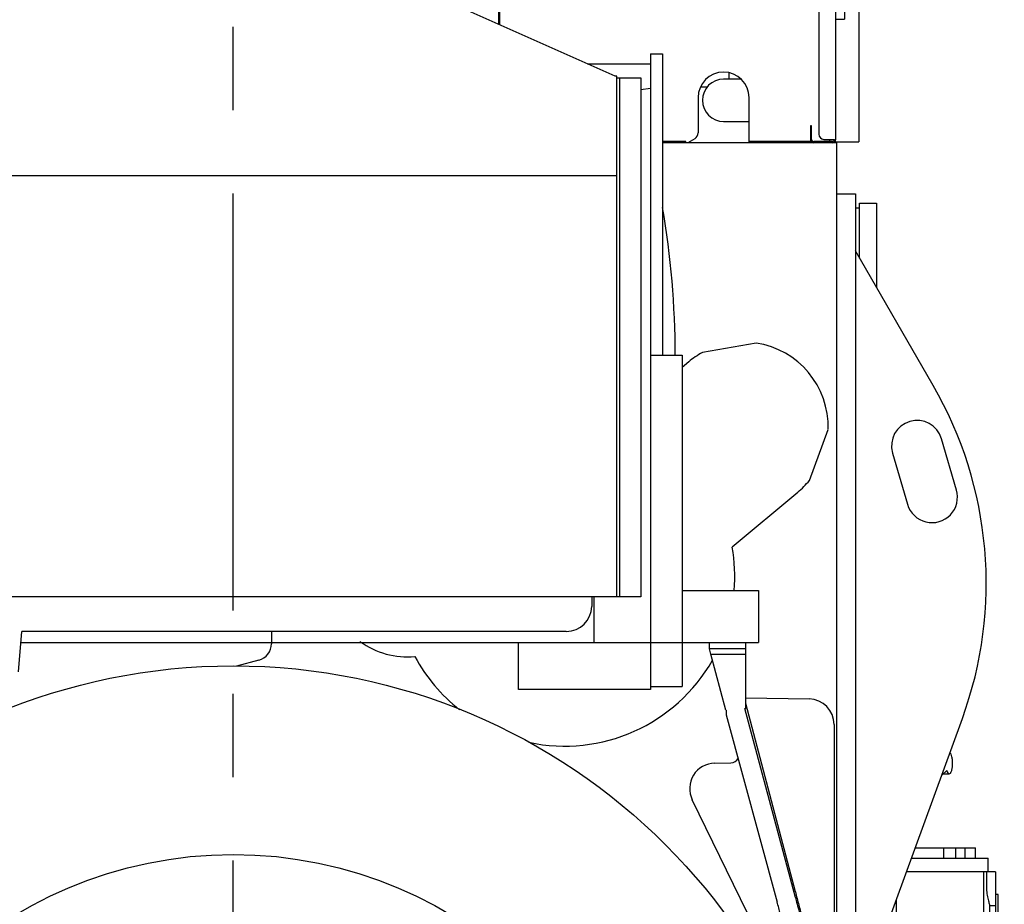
# Model space of a CAD drawing. Header units: millimetres. Extents: x 0 to 1189, y 0 to 841.
# Tile 21 of 77: x 132 to 190, y 622 to 674. Entities that reach past the tile are written whole.
import ezdxf
from ezdxf.enums import TextEntityAlignment as Align

# ---------------------------------------------------------------- set-up
doc = ezdxf.new("R2010")
doc.units = ezdxf.units.MM
doc.header["$LTSCALE"] = 65.395
doc.linetypes.add('CENTER', pattern=[0.6, 0.375, -0.075, 0.075, -0.075])
doc.layers.get('0').update_dxf_attribs({"linetype": 'CONTINUOUS'})
for name, color, linetype in [('1907_040000_TLKS_KS_V_ABL149', 7, 'CONTINUOUS'), ('1907_041000_TLKS_KS_V_ABL150', 7, 'CONTINUOUS'), ('1907_042000_TLKS_KS_TL_V_ABL168', 7, 'CONTINUOUS'), ('1907_060000_TLKS_KGS_V_ABL157', 7, 'CONTINUOUS'), ('1907_061000_TLKS_KGS_V_ABL158', 7, 'CONTINUOUS'), ('1907_452000_12_SIMPLE1_A_ABL207', 7, 'CONTINUOUS'), ('1907_452000_12_SIMPLE1_T1_A_PBL208', 7, 'CONTINUOUS'), ('1907_723600_01_SIMPLE1_T1_X_PBL190', 7, 'CONTINUOUS'), ('1907_723600_01_SIMPLE1_X_ABL189', 7, 'CONTINUOUS'), ('1907_724700_04_SIMPLE1_B_ABL171', 7, 'CONTINUOUS'), ('1907_724700_04_SIMPLE1_T1_B_PBL172', 7, 'CONTINUOUS'), ('1907_731000_02_SIMPLE1_D_ABL615', 7, 'CONTINUOUS'), ('1907_731000_02_SIMPLE1_T1_D_PBL616', 7, 'CONTINUOUS'), ('1907_766000_07_SIMPLE1_T1_X_PBL164', 7, 'CONTINUOUS'), ('1907_766000_07_SIMPLE1_X_ABL163', 7, 'CONTINUOUS'), ('1937_000000_TLKS_MARKETING_ABL137', 7, 'CONTINUOUS'), ('1937_030000_TLKS_V_ABL138', 7, 'CONTINUOUS'), ('1937_100000_TLKS_V_ABL139', 7, 'CONTINUOUS'), ('1937_111000_12_SIMPLE1_D_ABL147', 7, 'CONTINUOUS'), ('1937_111000_12_SIMPLE1_T1_D_PBL148', 7, 'CONTINUOUS'), ('1937_111200_08_SIMPLE1_T1_X_PBL177', 7, 'CONTINUOUS'), ('1937_111200_08_SIMPLE1_T7_X_PBL206', 7, 'CONTINUOUS'), ('1937_111200_08_SIMPLE1_X_ABL153', 7, 'CONTINUOUS'), ('1937_171000_05_SIMPLE1_A_ABL195', 7, 'CONTINUOUS'), ('1937_171000_05_SIMPLE1_T1_A_PBL209', 7, 'CONTINUOUS'), ('1937_171000_05_SIMPLE1_T2_A_PBL200', 7, 'CONTINUOUS'), ('1937_171000_05_SIMPLE1_T3_A_PBL212', 7, 'CONTINUOUS'), ('1937_171000_05_SIMPLE1_T4_A_PBL196', 7, 'CONTINUOUS'), ('1937_300000_TLKS_V_ABL197', 7, 'CONTINUOUS'), ('1937_312000_06_SIMPLE1_T1_X_PBL199', 7, 'CONTINUOUS'), ('1937_312000_06_SIMPLE1_X_ABL198', 7, 'CONTINUOUS'), ('right_2_VBL135', 7, 'CONTINUOUS')]:
    doc.layers.add(name, color=color, linetype=linetype)
doc.styles.get("Standard").update_dxf_attribs({"font": 'txt', "width": 0.6})
doc.dimstyles.new('DIMSTYLE_2', dxfattribs={"dimtxt": 3.5, "dimasz": 3.5, "dimexe": 1.8, "dimexo": 0, "dimgap": 0.875, "dimtad": 1, "dimdec": 0, "dimlfac": 20, "dimdsep": 46, "dimtxsty": 'Standard', "dimblk": '_FILLED', "dimblk1": '_FILLED', "dimblk2": '_FILLED', "dimcen": 0.09, "dimadec": 0, "dimazin": 0, "dimtp": 2, "dimtm": 2, "dimtfac": 1, "dimtdec": 0, "dimtofl": 0, "dimtmove": 0, "dimatfit": 3, "dimldrblk": '_FILLED', "dimfxl": 1, "dimtolj": 1, "dimarcsym": 0})
doc.dimstyles.new('DIMSTYLE_5', dxfattribs={"dimtxt": 3.5, "dimasz": 3.5, "dimexe": 1.8, "dimexo": 0, "dimgap": 0.875, "dimtad": 1, "dimlfac": 20, "dimdsep": 46, "dimtxsty": 'Standard', "dimblk": '_FILLED', "dimblk1": '_FILLED', "dimblk2": '_FILLED', "dimcen": 0.09, "dimadec": 0, "dimazin": 0, "dimtp": 1.2, "dimtm": 1.2, "dimtfac": 1, "dimtofl": 0, "dimtmove": 0, "dimatfit": 3, "dimldrblk": '_FILLED', "dimfxl": 1, "dimtolj": 1, "dimarcsym": 0})

# ---------------------------------------------------------------- blocks, each defined once
blk = doc.blocks.new('_FILLED')
at = {"color": 0, "linetype": 'ByBlock'}
blk.add_solid([(0, 0), (-1, 0.167), (-1, -0.167)], dxfattribs=at)
blk = doc.blocks.new('*D6')
at = {"color": 2, "linetype": 'Continuous'}
for p, q in [((46, 663.507), (46, 764.3)), ((145, 676.75), (145, 764.3)), ((46, 762.5), (95.5, 762.5)), ((145, 762.5), (95.5, 762.5))]:
    blk.add_line(p, q, dxfattribs=at)
at = {"color": 2, "linetype": 'Continuous', "xscale": 3.5, "yscale": 3.5, "zscale": 3.5, "rotation": 180}
blk.add_blockref('_FILLED', (46, 762.5), dxfattribs=at)
at = {"color": 2, "linetype": 'Continuous', "xscale": 3.5, "yscale": 3.5, "zscale": 3.5}
blk.add_blockref('_FILLED', (145, 762.5), dxfattribs=at)
at = {"color": 2, "linetype": 'Continuous', "width": 0.636905}
blk.add_text('1980', height=3.5, dxfattribs=at).set_placement((95.5, 763.375), align=Align.CENTER)
blk = doc.blocks.new('*D16')
at = {"color": 2, "linetype": 'Continuous'}
for p, q in [((109.652, 739.194), (235.05, 739.194)), ((233.25, 739.194), (233.25, 634.797)), ((233.25, 530.4), (233.25, 634.797)), ((169.5, 530.4), (235.05, 530.4))]:
    blk.add_line(p, q, dxfattribs=at)
at = {"color": 2, "linetype": 'Continuous', "xscale": 3.5, "yscale": 3.5, "zscale": 3.5}
for p, rotation in [((233.25, 739.194), 90), ((233.25, 530.4), 270)]:
    blk.add_blockref('_FILLED', p, dxfattribs=dict(at, rotation=rotation))
at = {"color": 2, "linetype": 'Continuous', "width": 0.636905}
blk.add_text('4176', height=3.5, rotation=90, dxfattribs=at).set_placement((232.375, 634.797), align=Align.CENTER)
blk = doc.blocks.new('1937_111000_12_SIMPLE1_T1_D_PBL148', base_point=(145.438, 609.174))
at = {"layer": '1937_111000_12_SIMPLE1_T1_D_PBL148', "color": 2, "linetype": 'CENTER'}
blk.add_line((145, 600), (145, 676.75), dxfattribs=at)
at = {"layer": '1937_111000_12_SIMPLE1_T1_D_PBL148', "color": 7, "linetype": 'Continuous'}
for p, q in [((180.5, 666.75), (170.25, 666.75)), ((180.5, 611.5), (180.5, 666.75))]:
    blk.add_line(p, q, dxfattribs=at)
blk = doc.blocks.new('1937_111000_12_SIMPLE1_D_ABL147', base_point=(145.438, 610.849))
at = {"layer": '1937_111000_12_SIMPLE1_T1_D_PBL148'}
blk.add_blockref('1937_111000_12_SIMPLE1_T1_D_PBL148', (145.438, 609.174), dxfattribs=at)
blk = doc.blocks.new('1937_111200_08_SIMPLE1_T1_X_PBL177', base_point=(184.197, 637.875))
at = {"layer": '1937_111200_08_SIMPLE1_T1_X_PBL177', "color": 7, "linetype": 'Continuous'}
for p, q in [((180.5, 663.75), (181.6, 663.75)), ((181.6, 663.75), (181.6, 612)), ((186.181, 652.462), (181.6, 660.397)), ((187.545, 646.32), (186.665, 649.335)), ((183.785, 648.495), (184.665, 645.48)), ((181.768, 616.056), (187.894, 632.885)), ((180.5, 612), (181.6, 612))]:
    blk.add_line(p, q, dxfattribs=at)
for centre, radius, start, end in [((166.046, 640.837), 23.25, 340, 30), ((185.225, 648.915), 1.5, 16.271, 196.271), ((186.105, 645.9), 1.5, 196.271, 16.271), ((184.394, 615.1), 2.794, 160, 180)]:
    blk.add_arc(centre, radius, start, end, dxfattribs=at)
blk = doc.blocks.new('1937_111200_08_SIMPLE1_T7_X_PBL206', base_point=(182.225, 660.716))
at = {"layer": '1937_111200_08_SIMPLE1_T7_X_PBL206', "color": 7, "linetype": 'Continuous'}
for p, q in [((181.85, 662.9), (181.6, 662.9)), ((181.85, 663.2), (182.85, 663.2)), ((181.85, 659.964), (181.85, 663.2)), ((182.85, 663.2), (182.85, 658.232))]:
    blk.add_line(p, q, dxfattribs=at)
blk = doc.blocks.new('1937_111200_08_SIMPLE1_X_ABL153', base_point=(152.775, 627.812))
at = {"layer": '1937_111200_08_SIMPLE1_T1_X_PBL177'}
blk.add_blockref('1937_111200_08_SIMPLE1_T1_X_PBL177', (184.197, 637.875), dxfattribs=at)
at = {"layer": '1937_111200_08_SIMPLE1_T7_X_PBL206'}
blk.add_blockref('1937_111200_08_SIMPLE1_T7_X_PBL206', (182.225, 660.716), dxfattribs=at)
blk = doc.blocks.new('1937_171000_05_SIMPLE1_T4_A_PBL196', base_point=(159.85, 695.212))
at = {"layer": '1937_171000_05_SIMPLE1_T4_A_PBL196', "color": 7, "linetype": 'Continuous'}
for p, q in [((158.387, 696.05), (158.399, 696.337)), ((161.312, 696.05), (161.301, 696.337)), ((161.312, 696.05), (158.387, 696.05)), ((159.2, 695), (159.037, 696.05)), ((160.5, 695), (160.662, 696.05)), ((159.125, 694.85), (159.143, 695)), ((160.557, 695), (159.143, 695)), ((160.575, 694.85), (160.557, 695)), ((159.7, 693.425), (159.575, 693.55)), ((160, 693.425), (159.7, 693.425)), ((160, 693.425), (160.125, 693.55))]:
    blk.add_line(p, q, dxfattribs=at)
for points in [[(158.399, 696.337), (158.402, 696.411), (158.434, 696.55), (158.563, 696.71), (158.728, 696.817), (158.989, 696.92), (159.369, 696.986), (159.684, 697), (159.85, 697)], [(161.301, 696.337), (161.298, 696.411), (161.266, 696.55), (161.137, 696.71), (160.972, 696.817), (160.711, 696.92), (160.331, 696.986), (160.016, 697), (159.85, 697)]]:
    blk.add_open_spline(points, degree=3, knots=[0, 0, 0, 0, 0.126668, 0.235274, 0.344342, 0.460019, 0.715186, 1, 1, 1, 1], dxfattribs=at)
blk = doc.blocks.new('1937_171000_05_SIMPLE1_T2_A_PBL200', base_point=(170.355, 680.3))
at = {"layer": '1937_171000_05_SIMPLE1_T2_A_PBL200', "color": 7, "linetype": 'Continuous'}
for p, q in [((160.605, 693.85), (160.605, 673.729)), ((160.68, 693.338), (160.605, 693.338)), ((160.68, 673.696), (160.68, 693.338)), ((172.345, 669.409), (172.345, 667.334)), ((175.345, 666.75), (175.345, 669.409)), ((171.625, 666.825), (170.25, 666.825)), ((171.625, 666.75), (171.625, 666.825)), ((172.145, 666.987), (171.734, 666.75)), ((179.045, 666.825), (175.345, 666.825)), ((175.845, 666.75), (175.845, 666.825)), ((178.545, 666.75), (178.545, 666.825)), ((179.045, 666.75), (179.045, 666.825)), ((180.105, 666.825), (180.105, 666.95))]:
    blk.add_line(p, q, dxfattribs=at)
for centre, radius, start, end in [((173.845, 669.409), 1.5, 0, 180), ((171.945, 667.334), 0.4, 300, 360)]:
    blk.add_arc(centre, radius, start, end, dxfattribs=at)
blk = doc.blocks.new('1937_171000_05_SIMPLE1_T1_A_PBL209', base_point=(169.053, 680.8))
at = {"layer": '1937_171000_05_SIMPLE1_T1_A_PBL209', "color": 7, "linetype": 'Continuous'}
for p, q in [((168.099, 694.85), (157.155, 694.85)), ((180.35, 687.808), (168.199, 694.823)), ((157.155, 693.85), (167.871, 693.85)), ((167.896, 693.843), (179.425, 687.187)), ((180.45, 666.95), (180.45, 687.635)), ((179.45, 687.144), (179.45, 667.25)), ((180.45, 680.535), (180.95, 680.535)), ((180.95, 680.535), (180.95, 674.017)), ((180.45, 674.017), (180.95, 674.017)), ((179.025, 667.75), (178.95, 667.75)), ((178.95, 667.75), (178.95, 666.95)), ((179.025, 666.95), (179.025, 667.75)), ((180.25, 666.825), (179.15, 666.825)), ((179.75, 666.95), (180.375, 666.95))]:
    blk.add_line(p, q, dxfattribs=at)
for centre, radius, start, end in [((168.099, 694.65), 0.2, 60, 90), ((167.871, 693.8), 0.05, 60, 90), ((180.25, 687.635), 0.2, 0, 60), ((179.4, 687.144), 0.05, 0, 60), ((179.15, 666.95), 0.2, 180, 216.9683), ((179.15, 666.95), 0.125, 180, 270), ((179.15, 666.95), 0.2, 238.3991, 270), ((179.75, 667.25), 0.3, 180, 270), ((180.25, 666.95), 0.2, 270, 360), ((180.25, 666.95), 0.125, 270, 360)]:
    blk.add_arc(centre, radius, start, end, dxfattribs=at)
blk = doc.blocks.new('1937_171000_05_SIMPLE1_T3_A_PBL212', base_point=(174.274, 691.242))
at = {"layer": '1937_171000_05_SIMPLE1_T3_A_PBL212', "color": 7, "linetype": 'Continuous'}
for p, q in [((168.099, 694.85), (168.152, 694.85)), ((168.152, 694.85), (168.199, 694.823)), ((180.35, 687.808), (180.45, 687.75)), ((180.45, 687.75), (180.45, 687.635))]:
    blk.add_line(p, q, dxfattribs=at)
blk = doc.blocks.new('1937_171000_05_SIMPLE1_A_ABL195', base_point=(169.053, 681.875))
at = {"layer": '1937_171000_05_SIMPLE1_T1_A_PBL209'}
blk.add_blockref('1937_171000_05_SIMPLE1_T1_A_PBL209', (169.053, 680.8), dxfattribs=at)
at = {"layer": '1937_171000_05_SIMPLE1_T2_A_PBL200'}
blk.add_blockref('1937_171000_05_SIMPLE1_T2_A_PBL200', (170.355, 680.3), dxfattribs=at)
at = {"layer": '1937_171000_05_SIMPLE1_T3_A_PBL212'}
blk.add_blockref('1937_171000_05_SIMPLE1_T3_A_PBL212', (174.274, 691.242), dxfattribs=at)
at = {"layer": '1937_171000_05_SIMPLE1_T4_A_PBL196'}
blk.add_blockref('1937_171000_05_SIMPLE1_T4_A_PBL196', (159.85, 695.212), dxfattribs=at)
blk = doc.blocks.new('1937_100000_TLKS_V_ABL139', base_point=(145, 613.7))
at = {"layer": '1937_111000_12_SIMPLE1_D_ABL147'}
blk.add_blockref('1937_111000_12_SIMPLE1_D_ABL147', (145.438, 610.849), dxfattribs=at)
at = {"layer": '1937_111200_08_SIMPLE1_X_ABL153'}
blk.add_blockref('1937_111200_08_SIMPLE1_X_ABL153', (152.775, 627.812), dxfattribs=at)
at = {"layer": '1937_171000_05_SIMPLE1_A_ABL195'}
blk.add_blockref('1937_171000_05_SIMPLE1_A_ABL195', (169.053, 681.875), dxfattribs=at)
blk = doc.blocks.new('1937_312000_06_SIMPLE1_T1_X_PBL199', base_point=(166.227, 643.222))
at = {"layer": '1937_312000_06_SIMPLE1_T1_X_PBL199', "color": 7, "linetype": 'Continuous'}
for p, q in [((175.755, 654.968), (172.6, 654.411)), ((171.794, 653.862), (171.4, 653.533)), ((178.891, 646.884), (179.998, 649.89)), ((174.352, 642.967), (178.206, 646.188))]:
    blk.add_line(p, q, dxfattribs=at)
for centre, radius, start, end in [((175, 650.025), 5, 358.45706, 81.3146), ((175, 650.025), 5, 118.6854, 129.886), ((175, 650.025), 5, 309.886, 321.08694), ((164.5, 641.25), 10, 355.18031, 9.886), ((155.25, 641.25), 4.75, 233.97335, 275.3052), ((164.5, 641.25), 10, 208.22695, 231.76705), ((164.5, 641.25), 10, 257.80702, 330.42307)]:
    blk.add_arc(centre, radius, start, end, dxfattribs=at)
blk = doc.blocks.new('1937_312000_06_SIMPLE1_X_ABL198', base_point=(166.227, 643.222))
at = {"layer": '1937_312000_06_SIMPLE1_T1_X_PBL199'}
blk.add_blockref('1937_312000_06_SIMPLE1_T1_X_PBL199', (166.227, 643.222), dxfattribs=at)
blk = doc.blocks.new('1937_300000_TLKS_V_ABL197', base_point=(166.227, 643.222))
at = {"layer": '1937_312000_06_SIMPLE1_X_ABL198'}
blk.add_blockref('1937_312000_06_SIMPLE1_X_ABL198', (166.227, 643.222), dxfattribs=at)
blk = doc.blocks.new('1937_030000_TLKS_V_ABL138', base_point=(142.548, 629.78))
at = {"layer": '1937_100000_TLKS_V_ABL139'}
blk.add_blockref('1937_100000_TLKS_V_ABL139', (145, 613.7), dxfattribs=at)
at = {"layer": '1937_300000_TLKS_V_ABL197'}
blk.add_blockref('1937_300000_TLKS_V_ABL197', (166.227, 643.222), dxfattribs=at)
blk = doc.blocks.new('1907_731000_02_SIMPLE1_T1_D_PBL616', base_point=(145, 600))
at = {"layer": '1907_731000_02_SIMPLE1_T1_D_PBL616', "color": 7, "linetype": 'Continuous'}
for radius in [35.975, 24.875]:
    blk.add_circle((145, 600), radius, dxfattribs=at)
blk = doc.blocks.new('1907_731000_02_SIMPLE1_D_ABL615', base_point=(145, 600))
at = {"layer": '1907_731000_02_SIMPLE1_T1_D_PBL616'}
blk.add_blockref('1907_731000_02_SIMPLE1_T1_D_PBL616', (145, 600), dxfattribs=at)
blk = doc.blocks.new('1907_041000_TLKS_KS_V_ABL150', base_point=(137.993, 600))
at = {"layer": '1907_731000_02_SIMPLE1_D_ABL615'}
blk.add_blockref('1907_731000_02_SIMPLE1_D_ABL615', (145, 600), dxfattribs=at)
blk = doc.blocks.new('1907_724700_04_SIMPLE1_T1_B_PBL172', base_point=(138.5, 681.281))
at = {"layer": '1907_724700_04_SIMPLE1_T1_B_PBL172', "color": 7, "linetype": 'Continuous'}
for p, q in [((167.471, 670.679), (150.773, 678.097)), ((167.575, 670.679), (167.471, 670.679)), ((167.575, 640.04), (167.575, 670.679)), ((167.575, 670.577), (168.975, 670.577)), ((167.725, 670.577), (167.725, 640.04)), ((168.975, 670.577), (168.975, 640.04)), ((167.575, 664.798), (109.425, 664.798)), ((168.975, 640.04), (108.025, 640.04))]:
    blk.add_line(p, q, dxfattribs=at)
blk = doc.blocks.new('1907_724700_04_SIMPLE1_B_ABL171', base_point=(138.5, 681.281))
at = {"layer": '1907_724700_04_SIMPLE1_T1_B_PBL172'}
blk.add_blockref('1907_724700_04_SIMPLE1_T1_B_PBL172', (138.5, 681.281), dxfattribs=at)
blk = doc.blocks.new('1907_723600_01_SIMPLE1_T1_X_PBL190', base_point=(142.9, 645.671))
at = {"layer": '1907_723600_01_SIMPLE1_T1_X_PBL190', "color": 7, "linetype": 'Continuous'}
for p, q in [((169.538, 671.986), (170.25, 671.986)), ((169.538, 671.986), (169.538, 634.587)), ((170.25, 671.986), (170.25, 654.254)), ((165.848, 671.4), (169.538, 671.4)), ((169.538, 669.938), (168.975, 669.865)), ((169.538, 654.254), (171.4, 654.254)), ((171.4, 654.254), (171.4, 634.75)), ((166.101, 640.04), (166.091, 639.474)), ((166.214, 640.04), (166.214, 637.35)), ((171.4, 640.411), (175.9, 640.411)), ((175.9, 640.411), (175.9, 637.341)), ((132.362, 635.614), (132.57, 637.991)), ((132.744, 638), (132.57, 637.991)), ((164.591, 638), (132.744, 638)), ((147.25, 638), (147.25, 637.278)), ((132.514, 637.35), (171.4, 637.35)), ((161.788, 634.587), (161.788, 637.35)), ((171.4, 637.341), (175.9, 637.341)), ((172.999, 637.341), (172.999, 636.984)), ((175.15, 633.469), (175.15, 637.341)), ((175.15, 636.984), (172.999, 636.984)), ((172.999, 636.984), (173.083, 636.665)), ((173.083, 636.665), (175.15, 636.665)), ((173.083, 636.665), (173.094, 636.661)), ((173.094, 636.661), (175.15, 636.661)), ((173.978, 633.361), (173.094, 636.661)), ((146.509, 636.312), (145.186, 635.958)), ((169.538, 634.587), (161.788, 634.587)), ((169.538, 634.75), (171.4, 634.75)), ((175.15, 634.091), (178.876, 634.026)), ((178.067, 622.675), (175.15, 633.766)), ((173.978, 633.361), (173.989, 633.362)), ((173.989, 633.362), (173.989, 633.098)), ((173.989, 633.098), (176.997, 622.076)), ((175.088, 633.464), (175.15, 633.469)), ((178.067, 622.344), (175.088, 633.464)), ((180.35, 632.526), (180.35, 617.5)), ((173.324, 630.25), (174.269, 630.267)), ((177.502, 616.841), (172.002, 628.091)), ((178.067, 622.344), (178.139, 622.076))]:
    blk.add_line(p, q, dxfattribs=at)
for centre, radius, start, end in [((120.25, 654.25), 50.75, 0.00446, 9.86249), ((164.591, 639.5), 1.5, 270, 359), ((146.25, 637.278), 1, 285, 360), ((178.85, 632.526), 1.5, 0, 89), ((173.35, 628.75), 1.5, 91, 206.053), ((174.26, 630.766), 0.5, 271, 331.84959)]:
    blk.add_arc(centre, radius, start, end, dxfattribs=at)
for points, knots in [([(178.067, 622.675), (178.135, 622.417), (178.237, 622.029), (178.373, 621.511), (178.474, 621.123), (178.574, 620.734), (178.658, 620.41), (178.724, 620.151), (178.765, 619.989), (178.797, 619.859), (178.82, 619.762), (178.841, 619.681), (178.854, 619.615), (178.864, 619.583), (178.864, 619.566)], [0, 0, 0, 0, 0.250001, 0.375002, 0.500003, 0.625003, 0.750004, 0.812504, 0.875005, 0.906255, 0.937505, 0.968755, 0.984381, 1, 1, 1, 1]), ([(177.859, 619.002), (177.857, 619.002), (177.856, 619.009), (177.851, 619.017), (177.846, 619.034), (177.835, 619.067), (177.817, 619.125), (177.791, 619.213), (177.759, 619.325), (177.72, 619.462), (177.674, 619.623), (177.6, 619.885), (177.493, 620.269), (177.348, 620.797), (177.18, 621.409), (177.06, 621.845), (176.997, 622.076)], [0, 0, 0, 0, 0.001272, 0.004596, 0.009916, 0.017239, 0.037942, 0.066677, 0.103387, 0.147996, 0.200415, 0.260537, 0.403371, 0.575284, 0.774768, 1, 1, 1, 1]), ([(178.139, 622.076), (178.222, 621.768), (178.34, 621.324), (178.492, 620.757), (178.589, 620.39), (178.676, 620.065), (178.741, 619.819), (178.787, 619.645), (178.816, 619.53), (178.84, 619.442), (178.854, 619.376), (178.864, 619.346), (178.864, 619.33)], [0, 0, 0, 0, 0.337335, 0.485626, 0.619467, 0.738308, 0.841665, 0.887399, 0.929101, 0.966714, 0.983928, 1, 1, 1, 1])]:
    blk.add_open_spline(points, degree=3, knots=knots, dxfattribs=at)
blk = doc.blocks.new('1907_723600_01_SIMPLE1_X_ABL189', base_point=(142.9, 645.671))
at = {"layer": '1907_723600_01_SIMPLE1_T1_X_PBL190'}
blk.add_blockref('1907_723600_01_SIMPLE1_T1_X_PBL190', (142.9, 645.671), dxfattribs=at)
blk = doc.blocks.new('1907_042000_TLKS_KS_TL_V_ABL168', base_point=(127.244, 681.077))
at = {"layer": '1907_723600_01_SIMPLE1_X_ABL189'}
blk.add_blockref('1907_723600_01_SIMPLE1_X_ABL189', (142.9, 645.671), dxfattribs=at)
at = {"layer": '1907_724700_04_SIMPLE1_B_ABL171'}
blk.add_blockref('1907_724700_04_SIMPLE1_B_ABL171', (138.5, 681.281), dxfattribs=at)
blk = doc.blocks.new('1907_040000_TLKS_KS_V_ABL149', base_point=(133.244, 644.664))
at = {"layer": '1907_041000_TLKS_KS_V_ABL150'}
blk.add_blockref('1907_041000_TLKS_KS_V_ABL150', (137.993, 600), dxfattribs=at)
at = {"layer": '1907_042000_TLKS_KS_TL_V_ABL168'}
blk.add_blockref('1907_042000_TLKS_KS_TL_V_ABL168', (127.244, 681.077), dxfattribs=at)
blk = doc.blocks.new('1907_766000_07_SIMPLE1_T1_X_PBL164', base_point=(188.498, 615.541))
at = {"layer": '1907_766000_07_SIMPLE1_T1_X_PBL164', "color": 7, "linetype": 'Continuous'}
for p, q in [((186.677, 629.543), (186.97, 629.811)), ((186.762, 629.62), (187.116, 629.62)), ((185.124, 625.275), (188.66, 625.275)), ((186.794, 624.65), (186.794, 625.275)), ((187.501, 624.65), (187.501, 625.275)), ((188.064, 624.65), (188.064, 625.275)), ((188.66, 624.65), (188.66, 625.275)), ((184.897, 624.65), (189.401, 624.65)), ((189.401, 623.85), (189.401, 624.65)), ((189.5, 623.85), (184.605, 623.85)), ((189.129, 623.85), (189.129, 621.45)), ((189.85, 623.849), (189.315, 623.849)), ((189.315, 623.849), (189.315, 622.949)), ((189.85, 623.849), (189.85, 617.766)), ((184, 622.187), (184, 607.893)), ((190, 622.516), (189.85, 622.516)), ((190, 617.916), (190, 622.516)), ((189.85, 621.855), (189.5, 621.855)), ((189.5, 607.893), (189.5, 621.855)), ((192.536, 621.892), (191.111, 621.228)), ((193.553, 621.18), (192.536, 621.892)), ((189.129, 621.45), (185.378, 621.45)), ((189.85, 621.1), (189.5, 621.1)), ((191.111, 621.228), (190.995, 619.905)), ((194.214, 621.488), (193.553, 621.18)), ((195.397, 618.951), (194.214, 621.488)), ((192.988, 620.439), (193.05, 620.439)), ((192.988, 620.439), (192.988, 619.57)), ((193.05, 620.889), (193.95, 620.889)), ((193.05, 620.889), (193.05, 620.224)), ((193.05, 620.564), (193.95, 620.564)), ((193.95, 620.889), (193.95, 620.224)), ((194.012, 620.439), (193.95, 620.439)), ((194.012, 620.439), (194.012, 619.57)), ((190.995, 619.905), (191.167, 619.537)), ((182.946, 619.291), (182.946, 612.25)), ((191.167, 619.537), (190.55, 618.215)), ((192.988, 619.57), (193.002, 619.57)), ((194.012, 619.57), (193.998, 619.57)), ((194.885, 618.712), (195.397, 618.951)), ((190.55, 618.215), (190.55, 617.916)), ((193.503, 617.916), (193.781, 618.076)), ((193.781, 618.076), (194.6, 618.115)), ((194.139, 617.607), (189.75, 611.627)), ((189.85, 617.766), (194.059, 617.766)), ((189.9, 611.578), (194.319, 617.598)), ((190, 617.916), (194.158, 617.916)), ((181.6, 612.25), (184, 612.25)), ((189.75, 611.25), (189.5, 611.25)), ((189.75, 611.627), (189.75, 611.25)), ((189.9, 609), (189.9, 611.578)), ((189.5, 609.75), (189.75, 609.75)), ((189.75, 609.75), (189.75, 609)), ((189.75, 609), (189.9, 609)), ((184, 607.893), (183.75, 606.475)), ((189.5, 607.893), (184, 607.893)), ((189.5, 607.893), (189.75, 606.475)), ((189.538, 607.675), (189.75, 606.475)), ((191.349, 607.55), (191.325, 606.85)), ((191.349, 607.55), (192.401, 607.55)), ((191.6, 607.55), (191.6, 606.85)), ((192.15, 606.85), (192.15, 607.55)), ((192.401, 607.55), (192.425, 606.85)), ((183.75, 606.475), (183.717, 606.475)), ((183.717, 606.475), (183.717, 604.7)), ((191.45, 606.475), (189.75, 606.475)), ((191.325, 606.85), (192.425, 606.85)), ((191.45, 606.85), (191.45, 606.475)), ((192.3, 606.85), (192.3, 606.475)), ((192.567, 606.475), (192.3, 606.475)), ((192.567, 606.475), (192.567, 604.7)), ((194.25, 604.7), (181.75, 604.7)), ((181.75, 601.7), (181.75, 604.7)), ((194.25, 601.7), (194.25, 604.7)), ((194.25, 601.7), (181.75, 601.7)), ((191.792, 601.7), (191.792, 600.512)), ((194.207, 601.7), (194.207, 600.512)), ((191.792, 600.512), (194.207, 600.512)), ((191.792, 600.512), (191.9, 600.45)), ((191.9, 600.45), (194.1, 600.45)), ((192.025, 600.45), (192.025, 600.225)), ((192.025, 600.225), (193.975, 600.225)), ((193.975, 600.45), (193.975, 600.225)), ((194.207, 600.512), (194.1, 600.45))]:
    blk.add_line(p, q, dxfattribs=at)
blk.add_circle((193.5, 619.115), 0.675, dxfattribs=at)
for centre, radius, start, end in [((194.583, 618.49), 0.375, 272.684, 36.37043), ((194.059, 617.666), 0.1, 323.72166, 90), ((194.158, 617.716), 0.2, 323.72166, 90)]:
    blk.add_arc(centre, radius, start, end, dxfattribs=at)
blk.add_ellipse((193.5, 620.109), major_axis=(0.512, 0), ratio=0.466669, start_param=0.499027, end_param=2.642566, dxfattribs=at)
for points, knots in [([(187.116, 629.62), (187.144, 629.62), (187.189, 629.654), (187.226, 629.716), (187.269, 629.816), (187.304, 629.974), (187.323, 630.186), (187.317, 630.405), (187.287, 630.605), (187.24, 630.757), (187.187, 630.839), (187.156, 630.858)], [0, 0, 0, 0, 0.062967, 0.108531, 0.164663, 0.304682, 0.469433, 0.639651, 0.795055, 0.918224, 1, 1, 1, 1]), ([(186.97, 629.811), (186.985, 629.761), (187.012, 629.684), (187.085, 629.62), (187.116, 629.62)], [0, 0, 0, 0, 0.624864, 1, 1, 1, 1]), ([(189.315, 622.949), (189.315, 622.818), (189.332, 622.572), (189.388, 622.285), (189.437, 622.092), (189.467, 621.985), (189.488, 621.909), (189.499, 621.869), (189.5, 621.855)], [0, 0, 0, 0, 0.353129, 0.662037, 0.787989, 0.888992, 0.960805, 1, 1, 1, 1]), ([(184.75, 604.7), (184.623, 604.76), (184.325, 604.976), (183.993, 605.494), (183.819, 606.037), (183.762, 606.371), (183.75, 606.475)], [0, 0, 0, 0, 0.194542, 0.51917, 0.851609, 1, 1, 1, 1]), ([(189.75, 606.475), (189.738, 606.371), (189.681, 606.037), (189.507, 605.494), (189.175, 604.976), (188.877, 604.76), (188.75, 604.7)], [0, 0, 0, 0, 0.148391, 0.48083, 0.805457, 1, 1, 1, 1]), ([(191.45, 606.475), (191.49, 606.455), (191.626, 606.398), (191.875, 606.345), (192.124, 606.398), (192.26, 606.455), (192.3, 606.475)], [0, 0, 0, 0, 0.153467, 0.500002, 0.846533, 1, 1, 1, 1])]:
    blk.add_open_spline(points, degree=3, knots=knots, dxfattribs=at)
blk = doc.blocks.new('1907_766000_07_SIMPLE1_X_ABL163', base_point=(188.498, 615.541))
at = {"layer": '1907_766000_07_SIMPLE1_T1_X_PBL164'}
blk.add_blockref('1907_766000_07_SIMPLE1_T1_X_PBL164', (188.498, 615.541), dxfattribs=at)
blk = doc.blocks.new('1907_452000_12_SIMPLE1_T1_A_PBL208', base_point=(175.279, 681.025))
at = {"layer": '1907_452000_12_SIMPLE1_T1_A_PBL208', "color": 7, "linetype": 'Continuous'}
for p, q in [((170.2, 693.668), (170.2, 695.25)), ((178.35, 695.25), (170.2, 695.25)), ((178.35, 695.25), (178.35, 688.962)), ((170.2, 694.5), (168.759, 694.5)), ((178.35, 694.9), (181.8, 694.9)), ((181.8, 694.9), (181.8, 666.8)), ((171.27, 693.05), (181.8, 693.05)), ((174.17, 670.5), (174.17, 670.869)), ((174.867, 670.5), (173.85, 670.5)), ((172.495, 670.05), (172.895, 670.05)), ((173.85, 668), (175.345, 668)), ((180.382, 666.8), (181.8, 666.8))]:
    blk.add_line(p, q, dxfattribs=at)
blk.add_arc((173.85, 669.25), 1.25, 90, 270, dxfattribs=at)
blk = doc.blocks.new('1907_452000_12_SIMPLE1_A_ABL207', base_point=(175.279, 681.025))
at = {"layer": '1907_452000_12_SIMPLE1_T1_A_PBL208'}
blk.add_blockref('1907_452000_12_SIMPLE1_T1_A_PBL208', (175.279, 681.025), dxfattribs=at)
blk = doc.blocks.new('1907_061000_TLKS_KGS_V_ABL158', base_point=(136.088, 644.501))
at = {"layer": '1907_452000_12_SIMPLE1_A_ABL207'}
blk.add_blockref('1907_452000_12_SIMPLE1_A_ABL207', (175.279, 681.025), dxfattribs=at)
at = {"layer": '1907_766000_07_SIMPLE1_X_ABL163'}
blk.add_blockref('1907_766000_07_SIMPLE1_X_ABL163', (188.498, 615.541), dxfattribs=at)
blk = doc.blocks.new('1907_060000_TLKS_KGS_V_ABL157', base_point=(136.088, 644.501))
at = {"layer": '1907_061000_TLKS_KGS_V_ABL158'}
blk.add_blockref('1907_061000_TLKS_KGS_V_ABL158', (136.088, 644.501), dxfattribs=at)
blk = doc.blocks.new('1937_000000_TLKS_MARKETING_ABL137', base_point=(133.656, 644.664))
at = {"layer": '1907_040000_TLKS_KS_V_ABL149'}
blk.add_blockref('1907_040000_TLKS_KS_V_ABL149', (133.244, 644.664), dxfattribs=at)
at = {"layer": '1907_060000_TLKS_KGS_V_ABL157'}
blk.add_blockref('1907_060000_TLKS_KGS_V_ABL157', (136.088, 644.501), dxfattribs=at)
at = {"layer": '1937_030000_TLKS_V_ABL138'}
blk.add_blockref('1937_030000_TLKS_V_ABL138', (142.548, 629.78), dxfattribs=at)
blk = doc.blocks.new('RIGHT_2_VBL135', base_point=(116.75, 662.013))
at = {"layer": '1937_000000_TLKS_MARKETING_ABL137'}
blk.add_blockref('1937_000000_TLKS_MARKETING_ABL137', (133.656, 644.664), dxfattribs=at)

msp = doc.modelspace()

# ---------------------------------------------------------------- block references
at = {"layer": 'right_2_VBL135'}
msp.add_blockref('RIGHT_2_VBL135', (116.75, 662.0125), dxfattribs=at)

# ---------------------------------------------------------------- dimensions: what is measured, and where the dimension line sits
at = {"color": 2, "linetype": 'Continuous'}
dim = msp.add_linear_dim(base=(145, 762.5), p1=(46, 663.50673), p2=(145, 676.75), dimstyle='DIMSTYLE_5', dxfattribs=at)
dim.commit()
dim.dimension.update_dxf_attribs({"geometry": '*D6', "text_midpoint": (95.16667, 762.5), "dimtype": 160})
dim = msp.add_linear_dim(base=(233.25, 739.1937), p1=(169.5, 530.4), p2=(109.65166, 739.1937), angle=90, dimstyle='DIMSTYLE_2', dxfattribs=at)
dim.commit()
dim.dimension.update_dxf_attribs({"geometry": '*D16', "text_midpoint": (233.25, 634.46352), "dimtype": 160})

doc.saveas('drawing.dxf')
